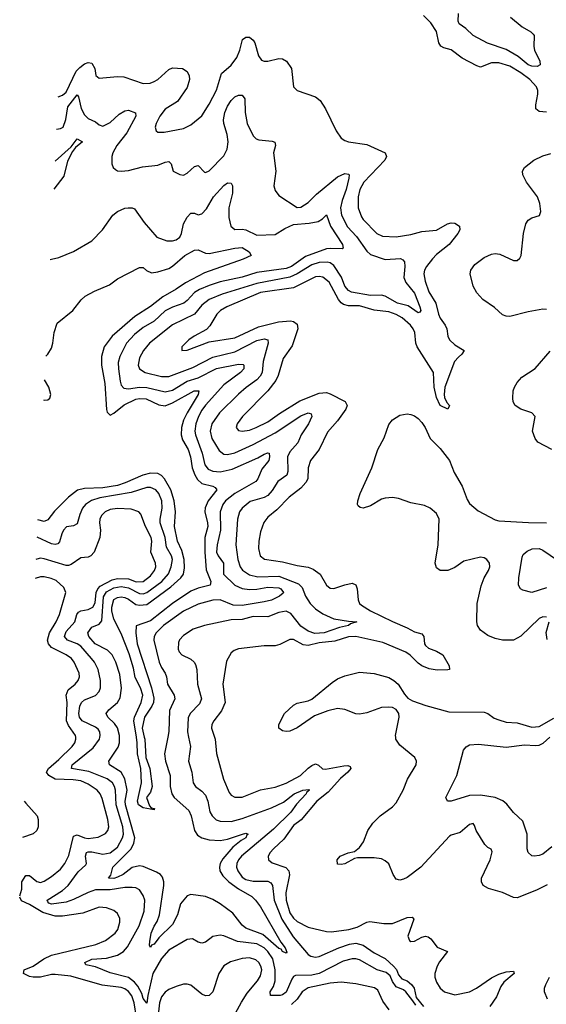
# Model space of a CAD drawing. Header units: inches. Extents: x 1843162 to 1959474, y 907081 to 1016326.
# Tile 87 of 256: x 1845596 to 1848469, y 958542 to 963917. Entities that reach past the tile are written whole.
import ezdxf

# ---------------------------------------------------------------- set-up
doc = ezdxf.new("R2010")
doc.units = ezdxf.units.IN
doc.header["$MEASUREMENT"] = 0
doc.layers.add('B8945', color=7, linetype='Continuous')
doc.layers.add('B8946', color=7, linetype='Continuous')

msp = doc.modelspace()

# ---------------------------------------------------------------- linework, layer by layer
at = {"layer": 'B8945', "color": 5}
for points, elevation in [([(1845596.7, 959134.9), (1845607.8, 959170), (1845607.2, 959210), (1845630, 959244.8), (1845650, 959245), (1845690, 959212), (1845710, 959207.5), (1845730, 959214.8), (1845770, 959239.8), (1845819.5, 959280.5), (1845841.8, 959310), (1845864.9, 959355.1), (1845890, 959459.2), (1845910, 959467.1), (1845950, 959450.5), (1845970, 959447.3), (1846024.9, 959455.1), (1846064.9, 959475.1), (1846077, 959490), (1846082.3, 959510), (1846077.6, 959550), (1846046.2, 959666.2), (1846035.2, 959690), (1846018.9, 959710), (1845970, 959744.3), (1845930, 959761.5), (1845887.5, 959767.5), (1845790, 959771.1), (1845755.4, 959790), (1845743.2, 959810), (1845753, 959830), (1845810, 959877.8), (1845882.2, 959950), (1845896.4, 959970), (1845902.6, 959990), (1845901.7, 960000)], 580), ([(1847757.1, 958537.1), (1847741.2, 958561.2), (1847702.9, 958610), (1847690, 958620.5), (1847650, 958637), (1847630, 958667), (1847617.2, 958697.2), (1847606.8, 958706.8), (1847595.9, 958715.8), (1847546.9, 958730), (1847450, 958783.9), (1847430, 958790.8), (1847410, 958790.7), (1847361.8, 958778.3), (1847229.2, 958710), (1847190, 958701.8), (1847101.5, 958698.5), (1847090, 958692.9), (1847080.4, 958679.6), (1847050, 958607.9), (1847030, 958593.2), (1847017.6, 958590), (1846963.7, 958590), (1846962.9, 958610), (1846980.7, 958639.3), (1846989.6, 958670), (1846990.8, 958729.2), (1846977, 958790), (1846950.3, 958830), (1846930, 958850.6), (1846890, 958872.6), (1846784.5, 958884.5), (1846710, 958916.5), (1846690, 958919.8), (1846650, 958912.6), (1846610, 958882), (1846590, 958875.4), (1846570, 958881.3), (1846539, 958899), (1846510, 958895.8), (1846410, 958837), (1846370, 958791.3), (1846323.4, 958710), (1846295, 958590), (1846290, 958547.3), (1846270, 958572.8), (1846261.7, 958601.7), (1846240.6, 958640.6), (1846222.3, 958662.3), (1846190, 958689), (1846090, 958713.8), (1846010, 958747), (1845957.5, 958757.5), (1845951.5, 958770), (1845990, 958788.1), (1846070, 958794.3), (1846130, 958809.6), (1846162.6, 958830), (1846184.9, 958855.1), (1846247.5, 958970), (1846276.1, 959050), (1846278.3, 959110), (1846270, 959136.3), (1846250, 959167.4), (1846230, 959177.3), (1846210, 959180.2), (1846170, 959178.7), (1846090, 959166.5), (1846010, 959167.3), (1845970, 959153), (1845890, 959113.6), (1845850, 959100.1), (1845770, 959089.3), (1845754.6, 959094.6), (1845750, 959102), (1845746.2, 959110), (1845830, 959163.8), (1845860.7, 959190), (1845915.7, 959264.3), (1845956.7, 959303.3), (1845960.2, 959310), (1845955, 959350), (1845961.1, 959370), (1845970, 959374.9), (1845990, 959374), (1846050, 959362.1), (1846090, 959367.9), (1846130, 959400.5), (1846157.8, 959450), (1846161.7, 959470), (1846158.4, 959510), (1846121.8, 959630), (1846118.1, 959710), (1846114.1, 959730), (1846103.4, 959750), (1846072.8, 959772.8), (1845973.2, 959813.2), (1845878.7, 959830), (1845882.6, 959850), (1845997.8, 959942.2), (1846031.2, 959990), (1846033.3, 960000)], 560), ([(1846403.7, 960000), (1846387.1, 959910), (1846392.5, 959870), (1846416.6, 959790), (1846417.1, 959730), (1846425.8, 959690), (1846438.6, 959670), (1846519.2, 959599.2), (1846531.3, 959571.3), (1846550.1, 959490), (1846565.8, 959465.8), (1846590, 959450.8), (1846630, 959438.9), (1846690, 959436.6), (1846730, 959443.3), (1846811.5, 959471.5), (1846830, 959475.3), (1846843.1, 959470), (1846835.1, 959464.9), (1846830.1, 959450), (1846803.8, 959436.2), (1846759.8, 959400.2), (1846704.2, 959335.8), (1846690.1, 959310), (1846685.8, 959290), (1846688.8, 959270), (1846704.1, 959244.1), (1846737.7, 959210), (1846790, 959171.7), (1846862.4, 959130), (1846883.2, 959110), (1846910, 959074.3), (1847021, 958881), (1847045.3, 958850), (1847054.3, 958825.7), (1847050, 958820.7), (1847030, 958829.8), (1847022.3, 958842.3), (1847010, 958847.1), (1846922.5, 958922.5), (1846830, 958957), (1846810, 958974.4), (1846758.8, 959038.8), (1846690.5, 959090.5), (1846650, 959114.2), (1846610, 959130.4), (1846530, 959142), (1846510, 959134.6), (1846473.6, 959090), (1846456.4, 959030), (1846430, 958977.3), (1846355.6, 958904.4), (1846330, 958869.8), (1846315.8, 958864.2), (1846310, 958852.7), (1846304.9, 958864.9), (1846305.6, 958885.6), (1846313.6, 958930), (1846330, 958969.2), (1846346.3, 958993.7), (1846358.4, 959030), (1846382.4, 959190), (1846383.4, 959210), (1846375.7, 959235.7), (1846363.8, 959250), (1846343.3, 959263.3), (1846270, 959293.7), (1846250, 959297.4), (1846210, 959289.4), (1846160.8, 959250), (1846130, 959235.9), (1846109.3, 959229.3), (1846080.9, 959230), (1846092.6, 959247.4), (1846104.2, 959290), (1846204.2, 959390), (1846219.2, 959420.8), (1846225.2, 959450), (1846173.5, 959630), (1846171.4, 959650), (1846181.9, 959710), (1846170, 959773.5), (1846150, 959809.9), (1846085.8, 959850), (1846083.1, 959870), (1846134.2, 959945.8), (1846140.1, 959970), (1846141.1, 960000)], 540), ([(1846275.7, 960000), (1846278.2, 959990), (1846283.5, 959890), (1846305.8, 959830), (1846318.4, 959730), (1846310, 959699.5), (1846288.4, 959670), (1846304.5, 959624.5), (1846314.4, 959614.4), (1846332.2, 959610), (1846330, 959604), (1846270, 959613.7), (1846245, 959630), (1846239.3, 959650), (1846261.2, 959750), (1846258, 959830), (1846239.8, 959910), (1846237.7, 959970), (1846232.8, 960000)], 520), ([(1846517.3, 960000), (1846527.4, 959950), (1846516.4, 959870), (1846535.7, 959810), (1846542.9, 959750), (1846556.1, 959730), (1846590, 959705), (1846610, 959682.7), (1846621.9, 959650), (1846633.2, 959593.2), (1846645.5, 959570), (1846668.8, 959548.8), (1846690, 959541), (1846750, 959540.1), (1846810, 959555.8), (1846970, 959613.5), (1847035.2, 959644.8), (1847094.4, 959690), (1847140.5, 959710), (1847173.7, 959713.7), (1847176.5, 959710), (1847161, 959699), (1847158.5, 959690), (1847105.9, 959634.1), (1847076, 959590), (1846981.4, 959498.6), (1846805.5, 959350), (1846789.6, 959330), (1846780.9, 959310), (1846779.8, 959290), (1846785.9, 959270), (1846810, 959236.2), (1846830, 959222.6), (1846870, 959213.7), (1846950, 959214), (1846965.7, 959205.7), (1846974.5, 959190), (1846984, 959110), (1847026, 959006), (1847088.2, 958910), (1847170, 958813.5), (1847184.3, 958804.3), (1847210, 958799.5), (1847230, 958802.2), (1847337.7, 958850), (1847394.7, 958870), (1847430, 958875.1), (1847470, 958865.4), (1847530, 958822.6), (1847590, 958792.2), (1847636.4, 958750), (1847651.2, 958731.2), (1847663.5, 958703.5), (1847681.8, 958681.8), (1847710.8, 958670.8), (1847734.3, 958650), (1847747.4, 958630), (1847759.9, 958579.9), (1847799.5, 958530)], 560), ([(1846659.3, 960000), (1846662.5, 959990), (1846670.2, 959910.2), (1846707.5, 959770), (1846738.6, 959698.6), (1846750, 959683.2), (1846770, 959672), (1846810, 959673.2), (1846910, 959712.9), (1846990, 959726.9), (1847050, 959749.6), (1847128.3, 959790), (1847170, 959830.6), (1847190, 959845.7), (1847210, 959853.8), (1847227, 959847), (1847247.5, 959827.5), (1847265, 959825), (1847363.9, 959843.9), (1847386.1, 959846.1), (1847399.3, 959839.3), (1847403.2, 959830), (1847385.7, 959810), (1847345.9, 959774.1), (1847279.2, 959700.8), (1847216.8, 959650), (1847130.9, 959549.1), (1847090, 959517.4), (1847037.4, 959442.6), (1846980.2, 959390), (1846961.8, 959370), (1846952.3, 959350), (1846954.3, 959330), (1846973.5, 959313.5), (1847047.8, 959287.8), (1847064.3, 959270), (1847068, 959248), (1847048.6, 959150), (1847049.1, 959110), (1847070, 959041.7), (1847090, 959012.8), (1847110, 958994.4), (1847170, 958963.8), (1847270, 958939), (1847297.3, 958937.3), (1847391.5, 958950), (1847436.6, 958963.4), (1847490, 958990.1), (1847506.5, 958993.5), (1847582.7, 958982.7), (1847630, 958983.6), (1847710, 959015.5), (1847738.2, 959018.2), (1847745.8, 959005.8), (1847714.3, 958914.3), (1847722, 958890), (1847730, 958884.9), (1847750, 958886.5), (1847790, 958908.4), (1847810, 958913.5), (1847824, 958910), (1847838.7, 958898.7), (1847874.5, 958854.5), (1847930.3, 958830), (1847886, 958774), (1847873.2, 958750), (1847861.3, 958710), (1847861.5, 958690), (1847870, 958662.7), (1847890.6, 958630.6), (1847912.9, 958610), (1847970, 958594.3), (1848050, 958610.7), (1848088.8, 958630), (1848170, 958687), (1848210, 958707), (1848250, 958718.8), (1848290, 958722), (1848293.8, 958710), (1848238.1, 958661.9), (1848221, 958639), (1848197, 958583), (1848161.2, 958530)], 580), ([(1848474.4, 959194.4), (1848414.8, 959165.2), (1848310, 959122.9), (1848290, 959124.7), (1848230, 959152.8), (1848153.5, 959173.5), (1848124.6, 959190), (1848115.8, 959210), (1848115.8, 959230), (1848162.3, 959330), (1848174.4, 959374.4), (1848168.4, 959388.4), (1848150, 959398.4), (1848134.5, 959414.5), (1848086.5, 959490), (1848077.8, 959517.8), (1848070, 959528.4), (1848050, 959522.7), (1847999.9, 959480.1), (1847950, 959465.5), (1847941, 959459), (1847784, 959290), (1847710, 959234.8), (1847690, 959224.6), (1847670, 959219.2), (1847650, 959224.6), (1847634.3, 959250), (1847609.3, 959309.3), (1847590, 959326), (1847570, 959335.2), (1847530, 959341.8), (1847438.4, 959341.6), (1847422, 959338), (1847370, 959308.8), (1847350, 959304.4), (1847330, 959307.7), (1847328.2, 959330), (1847344.9, 959350), (1847389, 959369), (1847423.1, 959376.9), (1847450, 959397), (1847472.1, 959427.9), (1847496, 959490), (1847522.3, 959530), (1847562.3, 959570), (1847630, 959620.4), (1847650, 959641.1), (1847688, 959710), (1847711.4, 959770), (1847758.5, 959850), (1847760.8, 959870), (1847751.6, 959890), (1847670, 959956.5), (1847648.5, 959988.5), (1847647.4, 960000)], 620), ([(1848498.7, 959401.3), (1848450, 959362.3), (1848430, 959353.4), (1848402, 959350), (1848390, 959353), (1848370, 959371.3), (1848364.9, 959390), (1848364.9, 959470), (1848341.2, 959541.2), (1848290, 959589.1), (1848253.6, 959633.6), (1848232.5, 959652.5), (1848190, 959671), (1848110, 959683.7), (1848050, 959681), (1847950, 959650.7), (1847930, 959651.3), (1847920.7, 959670), (1847980.3, 959790), (1848017.1, 959930), (1848031.8, 959948.2), (1848050, 959958.7), (1848098.3, 959961.7), (1848250, 959945.5), (1848350, 959958), (1848410, 959953.8), (1848430, 959956.5), (1848452.1, 959967.9), (1848488.9, 960000)], 640), ([(1845621.5, 959651.6), (1845630, 959640.4), (1845691.2, 959571.2), (1845697.4, 959550), (1845697.2, 959510), (1845689.7, 959490), (1845670, 959473.1), (1845611.9, 959452.3)], 620), ([(1846232.7, 958470), (1846221.4, 958550), (1846207.5, 958587.5), (1846190, 958611.5), (1846170, 958626), (1846150, 958633.2), (1846046.7, 958646.7), (1845874.9, 958694.9), (1845790, 958705.5), (1845770, 958704.6), (1845710, 958689.5), (1845670, 958689.4), (1845650, 958693.8), (1845617.8, 958710), (1845620.4, 958730), (1845669.4, 958750.6), (1845727.6, 958790), (1845769.8, 958810), (1846012, 958868), (1846063.5, 958890), (1846116.5, 958930), (1846131.2, 958950), (1846143.2, 958990), (1846142.9, 959010), (1846130, 959037.7), (1846110, 959054.4), (1846070, 959069), (1846030, 959072), (1845940.9, 959039.1), (1845830, 959022.5), (1845790, 959022.7), (1845722.6, 959042.6), (1845650, 959087.5), (1845606.7, 959106.7), (1845596.3, 959127.6)], 580), ([(1846742.3, 958437.7), (1846806, 958554), (1846836.7, 958603.3), (1846893.6, 958670), (1846910, 958697.4), (1846916.7, 958730), (1846912.6, 958750), (1846900.2, 958770), (1846884.5, 958784.5), (1846850, 958795.2), (1846810, 958791.6), (1846746.7, 958773.3), (1846710, 958751.4), (1846682.1, 958710), (1846650.7, 958609.3), (1846630, 958589.8), (1846610, 958588.7), (1846590, 958596.4), (1846530, 958646.6), (1846510, 958651.3), (1846490, 958651.3), (1846450, 958639.3), (1846410, 958622), (1846390, 958608), (1846370, 958582.7), (1846359.4, 958550), (1846348.2, 958450)], 580), ([(1847612.3, 958512.3), (1847578.2, 958558.2), (1847550, 958619), (1847531.5, 958631.5), (1847430, 958654.3), (1847350, 958662), (1847290, 958656.5), (1847170, 958631.3), (1847138, 958610), (1847110.8, 958569.2), (1847079.5, 958540.5)], 580), ([(1848474.7, 958570), (1848459.7, 958610), (1848458.8, 958630), (1848465.8, 958650), (1848486.1, 958690)], 620)]:
    msp.add_lwpolyline(points, dxfattribs=dict(at, elevation=elevation))
at = {"layer": 'B8946', "color": 5}
for points, elevation in [([(1848470, 963411.7), (1848430, 963415), (1848411.6, 963430), (1848411.1, 963451.1), (1848422.1, 963510), (1848422.5, 963530), (1848415.4, 963550), (1848379.9, 963590), (1848330, 963626.3), (1848270, 963662.9), (1848210, 963680.4), (1848170, 963681.2), (1848110, 963658), (1848090, 963663.9), (1848010, 963706), (1847950, 963751.8), (1847910, 963763.2), (1847892.9, 963772.9), (1847883, 963790), (1847870, 963852), (1847839, 963899), (1847798.8, 963938.8)], 580), ([(1848273.5, 963930), (1848337.7, 963877.7), (1848385.3, 963850), (1848397.9, 963837.9), (1848402.8, 963830), (1848400.5, 963770), (1848403.8, 963750), (1848433.9, 963690), (1848436.5, 963670), (1848419.5, 963660.5), (1848390, 963663.2), (1848370, 963670.5), (1848316.1, 963716.1), (1848250, 963753.7), (1848147.8, 963787.8), (1848070.8, 963830), (1848030, 963868.7), (1847994.5, 963894.5), (1847988.7, 963908.7), (1847989.9, 963950)], 560), ([(1845806.1, 963494.7), (1845830, 963504), (1845850, 963521.6), (1845904.9, 963635.1), (1845923.5, 963656.5), (1845950, 963675.8), (1845970, 963683.8), (1845990, 963678.5), (1846005.4, 963650), (1846011.7, 963611.7), (1846030, 963597.6), (1846130, 963607.1), (1846165.3, 963605.3), (1846270, 963568.2), (1846308.7, 963570), (1846330, 963579), (1846350, 963590.3), (1846410, 963645.3), (1846430, 963653.1), (1846484.7, 963650), (1846510, 963633), (1846521.1, 963610), (1846522.3, 963590), (1846510, 963546.3), (1846457.8, 963470), (1846390, 963428.9), (1846360.9, 963390), (1846340.7, 963350), (1846334.9, 963330), (1846340.5, 963310), (1846350, 963303.1), (1846383.6, 963303.6), (1846490, 963322.4), (1846530, 963343.2), (1846590, 963392.3), (1846630, 963455.2), (1846670, 963531.4), (1846697.1, 963622.9), (1846750, 963667.7), (1846781, 963710), (1846797.8, 963750), (1846812, 963808), (1846830, 963821.1), (1846850, 963821.1), (1846870, 963805.7), (1846879.7, 963790), (1846899.5, 963719.5), (1846916.1, 963696.1), (1846930, 963689.4), (1846950, 963690.2), (1847010, 963705.4), (1847030, 963702.8), (1847051.7, 963690), (1847078.9, 963650), (1847090.4, 963550), (1847110.3, 963530.3), (1847210, 963495.3), (1847235.6, 963475.6), (1847264.9, 963430), (1847322.4, 963310), (1847350.6, 963270), (1847370, 963256.4), (1847390.2, 963250.2), (1847490, 963235), (1847589.4, 963189.4), (1847596.5, 963170), (1847588, 963150), (1847473, 963030), (1847452, 962990), (1847443.4, 962950), (1847443.6, 962890), (1847461.2, 962841.2), (1847470, 962826.6), (1847545.2, 962750), (1847575.1, 962735.1), (1847650, 962730.7), (1847730, 962744.5), (1847790, 962760.6), (1847870, 962767.8), (1847930, 962802.3), (1847950, 962808.2), (1847970, 962806.5), (1847995.3, 962790), (1847997.6, 962770), (1847987.3, 962750), (1847939.8, 962690), (1847870, 962634.3), (1847848.3, 962611.7), (1847815.3, 962570), (1847804.7, 962550), (1847800.6, 962530), (1847808.6, 962490), (1847828.7, 962431.3), (1847866.4, 962370), (1847880.5, 962310), (1847890, 962286.8), (1847917.7, 962250), (1847926.1, 962230), (1847931.5, 962190), (1847941.1, 962170), (1847970, 962141.6), (1848021.6, 962110), (1848009.1, 962090), (1847990, 962075.3), (1847968.9, 962050), (1847916.1, 961910), (1847911.3, 961871.3), (1847913.8, 961853.8), (1847926.6, 961826.6), (1847941.3, 961810), (1847932, 961790), (1847890, 961811.3), (1847870, 961853.6), (1847858, 961910), (1847854.6, 961990), (1847765.3, 962130), (1847757.8, 962150), (1847751.1, 962210), (1847743.1, 962230), (1847727.9, 962250), (1847682.5, 962290), (1847650, 962307.5), (1847610, 962321.5), (1847530, 962331.2), (1847450, 962355.4), (1847390, 962355.6), (1847362.5, 962362.5), (1847350, 962370.6), (1847334.9, 962390), (1847283.9, 962483.9), (1847250, 962511.6), (1847230, 962515.5), (1847210, 962512.3), (1847090, 962453), (1846910, 962428.3), (1846725.4, 962350), (1846692.6, 962330), (1846672.2, 962310), (1846633.9, 962246.1), (1846614.9, 962225.1), (1846547.6, 962190), (1846519.6, 962170), (1846481.3, 962130), (1846481, 962110), (1846510, 962112), (1846630, 962157.8), (1846770, 962180.5), (1846899.9, 962240.1), (1847008.1, 962268.1), (1847072.8, 962272.8), (1847090, 962269.4), (1847110, 962254.9), (1847113.6, 962230), (1847082.8, 962137.2), (1847032.9, 962067.1), (1847006.1, 961973.9), (1846993.6, 961946.4), (1846950, 961891.2), (1846811, 961750), (1846782.8, 961710), (1846776.5, 961690), (1846790, 961674), (1846810.2, 961670.2), (1846850, 961675.9), (1846887.1, 961690), (1846950, 961721.2), (1847013.3, 961766.7), (1847123.7, 961836.3), (1847230, 961878.6), (1847270, 961881.9), (1847290, 961875.1), (1847372.4, 961832.4), (1847382, 961810), (1847375, 961790), (1847330, 961726.8), (1847275.5, 961664.5), (1847229.5, 961570), (1847183.5, 961510), (1847170.6, 961470), (1847167.3, 961410), (1847157.5, 961390), (1847130, 961359.1), (1847066.7, 961310), (1846999.1, 961240.9), (1846950, 961200.9), (1846927.8, 961172.2), (1846910, 961120.9), (1846900.5, 961070), (1846899.1, 961030), (1846907.8, 960990), (1846932.1, 960972.1), (1847030, 960957.9), (1847110, 960937.3), (1847170, 960927.4), (1847197.7, 960917.7), (1847235.5, 960890), (1847270.2, 960830.2), (1847290, 960812.9), (1847310, 960811.3), (1847370, 960832.5), (1847410, 960840.8), (1847430, 960832.4), (1847437.4, 960810), (1847442.2, 960750), (1847450.7, 960730.7), (1847460.7, 960720.7), (1847510.2, 960690), (1847630, 960630.7), (1847710, 960597), (1847750, 960574.8), (1847790, 960563.6), (1847801.6, 960550), (1847804.1, 960510), (1847810, 960500.7), (1847826.8, 960486.8), (1847870.3, 960470), (1847904.9, 960450), (1847939.5, 960390), (1847941, 960370), (1847931.8, 960368.2), (1847874, 960366), (1847830, 960373.8), (1847790.8, 960390), (1847770, 960404.5), (1847727.3, 960447.3), (1847703.3, 960463.3), (1847576.9, 960516.9), (1847430, 960550.2), (1847390, 960547), (1847315.3, 960524.7), (1847230, 960515.6), (1847170, 960499.9), (1847143.3, 960503.3), (1847090, 960532.5), (1847070, 960533.1), (1847014.9, 960505.1), (1846990, 960498.5), (1846930, 960498.5), (1846790, 960482.2), (1846765.9, 960474.1), (1846750, 960461.3), (1846725, 960415), (1846704.1, 960290), (1846717.4, 960190), (1846697, 960143), (1846655.4, 960090), (1846645.2, 960070), (1846643.2, 960050), (1846659.3, 960000)], 580), ([(1845797.6, 963318.5), (1845818, 963322), (1845832.9, 963330), (1845848.3, 963371.7), (1845858.7, 963441.3), (1845910, 963506.3), (1845916.2, 963496.2), (1845931.8, 963431.8), (1845950, 963396.6), (1845970, 963377.7), (1846010, 963359.7), (1846030, 963342.4), (1846050, 963334.7), (1846090, 963354.6), (1846139.1, 963400.9), (1846170, 963419.5), (1846190, 963422.7), (1846228.5, 963408.5), (1846230.1, 963390), (1846180.5, 963299.5), (1846126.4, 963230), (1846103.8, 963190), (1846099.2, 963170), (1846099.6, 963130), (1846106.7, 963110), (1846118.7, 963098.7), (1846130, 963092), (1846150, 963090.3), (1846190, 963094.2), (1846266.2, 963113.8), (1846350, 963123), (1846390, 963139.8), (1846410, 963143.1), (1846422.3, 963130), (1846433.4, 963090), (1846470, 963072.4), (1846490, 963068), (1846510, 963078), (1846550, 963114.4), (1846570, 963120.5), (1846605.1, 963085.1), (1846610, 963083.1), (1846630, 963092), (1846710, 963173.2), (1846728.1, 963210), (1846733.4, 963250), (1846728.1, 963290), (1846709.3, 963350), (1846707.7, 963370), (1846715.4, 963410), (1846730, 963444.2), (1846750, 963474.9), (1846770, 963495.3), (1846790, 963503.8), (1846810, 963504.9), (1846824.7, 963484.7), (1846826.2, 963410), (1846837.3, 963350), (1846870, 963282.6), (1846886.9, 963266.9), (1846901.2, 963261.2), (1846973.5, 963253.5), (1846987.5, 963247.5), (1846991.5, 963230), (1846981.6, 963190), (1846994.2, 963090), (1846982, 963010), (1846990, 962984), (1847010, 962957.1), (1847110, 962890.6), (1847130, 962894), (1847170, 962918.5), (1847216.3, 962963.7), (1847330, 963059.6), (1847370, 963077.2), (1847390, 963073.6), (1847393.2, 963070), (1847391, 963051), (1847376.6, 962990), (1847354.6, 962930), (1847345.9, 962890), (1847351.1, 962850), (1847385.2, 962785.2), (1847433.5, 962733.5), (1847490, 962652.6), (1847510, 962635.1), (1847590, 962608.1), (1847673.6, 962613.6), (1847686.4, 962606.4), (1847694.7, 962594.7), (1847697.6, 962570), (1847691.4, 962510), (1847702.8, 962482.8), (1847750, 962423.2), (1847779.1, 962350), (1847784.6, 962330), (1847779.5, 962320.5), (1847770, 962317.3), (1847715, 962355), (1847657.2, 962370), (1847590, 962408), (1847570, 962412.1), (1847510, 962412), (1847405.6, 962430), (1847390, 962438.4), (1847370, 962462.9), (1847351.7, 962511.7), (1847310, 962574.6), (1847290, 962589.1), (1847273.1, 962593.1), (1847230, 962590.5), (1847190, 962578.7), (1847110, 962528.6), (1847070, 962510.5), (1846890, 962476.4), (1846700.9, 962419.1), (1846630.6, 962389.4), (1846590, 962358.7), (1846549.4, 962310), (1846430, 962250.4), (1846303.9, 962150), (1846271.5, 962110), (1846249.5, 962070), (1846242.5, 962030), (1846250.2, 962010), (1846281.3, 961990), (1846370, 961968.7), (1846410, 961969.2), (1846541.1, 962018.9), (1846650, 962074.8), (1846770, 962104.4), (1846890, 962166.3), (1846930, 962174.4), (1846950.3, 962170), (1846951.5, 962150), (1846925.2, 962050), (1846919, 961990), (1846908.1, 961970), (1846889.5, 961950), (1846831.1, 961908.9), (1846790, 961873.4), (1846686.9, 961770), (1846644.3, 961710), (1846636.1, 961670), (1846645.1, 961630), (1846684.5, 961564.5), (1846710, 961545.3), (1846730, 961542.9), (1846770, 961551.9), (1846870, 961596.9), (1846990, 961661.8), (1847130, 961754.6), (1847170, 961771.3), (1847185.9, 961765.9), (1847189.1, 961750), (1847171.9, 961710), (1847132.1, 961650), (1847112.9, 961607.1), (1847070, 961557.8), (1847056.4, 961530), (1847058.9, 961450), (1847053, 961430), (1847003.7, 961396.3), (1846974.2, 961345.8), (1846950, 961319.6), (1846930, 961308.1), (1846853.2, 961286.8), (1846810, 961250.6), (1846794.5, 961230), (1846783.9, 961190), (1846775.8, 961050), (1846786.6, 960970), (1846799.8, 960930), (1846811.8, 960911.8), (1846850, 960886.5), (1846895.1, 960875.1), (1847010, 960878.4), (1847116.6, 960836.6), (1847136.6, 960816.6), (1847155.1, 960770), (1847180.9, 960730), (1847210, 960700.4), (1847250, 960673.9), (1847310, 960646.5), (1847390, 960632.9), (1847434.8, 960630), (1847401.1, 960618.9), (1847390.7, 960610), (1847340.9, 960599.1), (1847256.5, 960570), (1847206.6, 960566.6), (1847170, 960579.4), (1847130, 960606.2), (1847075.4, 960675.4), (1847050, 960687.6), (1847010, 960679.9), (1846950, 960656.4), (1846870, 960659.6), (1846810, 960642.3), (1846750, 960640.8), (1846604, 960610), (1846542, 960590), (1846490, 960554.4), (1846468.6, 960531.4), (1846462.7, 960517.3), (1846461.4, 960481.4), (1846466.6, 960466.6), (1846480.8, 960450), (1846530, 960425.2), (1846547.9, 960410), (1846556.2, 960396.2), (1846563.2, 960370), (1846565.8, 960290), (1846587.2, 960210), (1846577.8, 960182.2), (1846526.3, 960130), (1846515, 960105), (1846511.3, 960030), (1846517.3, 960000)], 560), ([(1845789.3, 963145), (1845876.8, 963223.2), (1845910, 963267), (1845939.5, 963250), (1845901.6, 963218.4), (1845883.5, 963196.5), (1845856.4, 963143.6), (1845837.3, 963062.7), (1845781.9, 962991.5)], 540), ([(1848470, 962334.7), (1848450, 962336.6), (1848370, 962321.2), (1848270, 962296.1), (1848250, 962297.4), (1848230, 962305.8), (1848186, 962346), (1848123.2, 962390), (1848090, 962425.2), (1848070, 962462.4), (1848053.5, 962530), (1848057.1, 962550), (1848079.5, 962580.5), (1848130, 962618.3), (1848170, 962637.1), (1848190, 962639.9), (1848216.3, 962636.3), (1848290, 962602.4), (1848310, 962602.3), (1848325, 962615), (1848332.8, 962630), (1848344.8, 962750), (1848357.1, 962802.9), (1848370, 962821.5), (1848390, 962835.4), (1848432.3, 962847.7), (1848438.4, 962870), (1848433.7, 962913.7), (1848420.5, 962950), (1848361.3, 963030), (1848341.6, 963070), (1848339.3, 963090), (1848350.4, 963110), (1848400.3, 963150), (1848450, 963173.7), (1848493.2, 963186.8)], 620), ([(1845763.4, 962606.9), (1845769, 962610), (1845810, 962619.3), (1845890, 962650.4), (1845989.5, 962710), (1846048.2, 962770), (1846104.4, 962850), (1846130, 962870.2), (1846170, 962887.4), (1846188, 962890), (1846210.3, 962890.3), (1846223.4, 962883.4), (1846275.2, 962810), (1846344, 962730), (1846398.8, 962710), (1846430, 962708.7), (1846450, 962715.5), (1846470.6, 962730), (1846479.5, 962750), (1846490, 962802.7), (1846510, 962839.3), (1846530, 962861.2), (1846550, 962859.7), (1846570, 962851.1), (1846590, 962856.3), (1846615.4, 962884.6), (1846653.2, 962950), (1846710, 963012.4), (1846730, 963027), (1846750, 963024.9), (1846758, 963010), (1846758, 962970), (1846737.7, 962890), (1846737.2, 962837.2), (1846747.6, 962790), (1846770, 962771.8), (1846810, 962774), (1846830, 962770.2), (1846890, 962741.2), (1846990, 962744.4), (1847042.5, 962777.5), (1847090, 962798.7), (1847174.8, 962805.2), (1847225, 962815), (1847248.4, 962830), (1847270, 962851.7), (1847292.3, 962790), (1847357.3, 962690), (1847360.3, 962670), (1847354.8, 962665.2), (1847290, 962668.3), (1847270, 962665.2), (1847155.4, 962624.6), (1847078.8, 962570), (1847050, 962558.8), (1846890, 962536.4), (1846810, 962511.9), (1846690, 962485.8), (1846630, 962466.5), (1846576.8, 962443.1), (1846550, 962427.9), (1846510, 962383.8), (1846491.6, 962370), (1846430, 962348.2), (1846390, 962328), (1846330, 962271.3), (1846270, 962235.6), (1846222.2, 962197.8), (1846178.3, 962150), (1846142.6, 962077.4), (1846134.3, 962045.7), (1846134.5, 962010), (1846143.7, 961943.7), (1846150, 961922.3), (1846165.3, 961905.3), (1846190, 961901.3), (1846249.6, 961910.4), (1846290, 961909.2), (1846390, 961884.7), (1846430, 961894.6), (1846510, 961943.6), (1846570, 961961.5), (1846670, 962012.9), (1846790, 962036.1), (1846814.8, 962034.8), (1846819.6, 962030), (1846818.2, 962010), (1846800.6, 961990), (1846710, 961923.6), (1846610, 961812.2), (1846590, 961784.3), (1846571.3, 961750), (1846557.4, 961710), (1846552.1, 961670), (1846555.7, 961650), (1846591.7, 961550), (1846606.1, 961486.1), (1846624, 961464), (1846650, 961451.6), (1846690.6, 961449.4), (1846756.2, 961463.8), (1846895.9, 961524.1), (1846930, 961544.3), (1846950, 961552.8), (1846957, 961550), (1846959.5, 961530), (1846955, 961510), (1846917.7, 961462.3), (1846894.5, 961410), (1846883.7, 961396.3), (1846769.4, 961330.6), (1846718.9, 961290), (1846703.6, 961270), (1846689.7, 961230), (1846692.6, 961130), (1846673.4, 961050), (1846670.5, 961010), (1846678.5, 960990), (1846707.8, 960950), (1846707.3, 960890), (1846770, 960829.6), (1846810, 960811.4), (1846850, 960805.8), (1846890, 960807.6), (1846950, 960818.5), (1847010, 960814.9), (1847020.7, 960810), (1847036.2, 960790), (1847034, 960786), (1847013.7, 960770), (1846970, 960748.4), (1846930, 960738.1), (1846810, 960719.8), (1846760.9, 960721), (1846690, 960749.5), (1846650, 960747.7), (1846570, 960725.3), (1846490, 960687.9), (1846380.4, 960610), (1846340.1, 960570), (1846329.6, 960550), (1846328.5, 960530), (1846357.6, 960410), (1846370, 960380.7), (1846390.2, 960350), (1846397.6, 960330), (1846402.2, 960290), (1846438.1, 960230), (1846442.6, 960210), (1846413.4, 960146.6), (1846409.3, 960030.7), (1846403.7, 960000)], 540), ([(1845738.2, 962080.7), (1845749.3, 962090), (1845770, 962122.8), (1845777.6, 962150), (1845783.5, 962210), (1845800.5, 962259.5), (1845886.8, 962330), (1845931.9, 962388.1), (1845952.7, 962407.3), (1846004.5, 962435.5), (1846086.3, 962470), (1846130, 962501.8), (1846250, 962563.2), (1846270, 962563.7), (1846287.8, 962547.8), (1846315.2, 962535.2), (1846350, 962539.8), (1846410, 962558.4), (1846430, 962570.9), (1846496.4, 962630), (1846550, 962658.2), (1846570, 962660.3), (1846610, 962641.5), (1846630, 962639.7), (1846770.2, 962670.2), (1846810, 962673.2), (1846848, 962650), (1846858.8, 962630), (1846816, 962610), (1846604.8, 962535.2), (1846500, 962480), (1846450, 962444.8), (1846376.4, 962403.6), (1846310, 962350.4), (1846223.8, 962296.2), (1846100.1, 962190), (1846057.5, 962130), (1846041.7, 962078.3), (1846042.3, 962030), (1846061.3, 961930), (1846069.2, 961789.2), (1846073.6, 961773.6), (1846090, 961757.6), (1846110, 961768.1), (1846166.2, 961813.8), (1846230, 961844.5), (1846250, 961849.7), (1846286.9, 961846.9), (1846355.1, 961815.1), (1846390, 961809.2), (1846430, 961825), (1846548.7, 961890), (1846574.3, 961890), (1846570.6, 961870), (1846509.1, 961770.9), (1846489.7, 961730), (1846478.2, 961690), (1846476.3, 961650), (1846484, 961624), (1846516.1, 961570), (1846528, 961530), (1846537.8, 961470), (1846551.5, 961431.5), (1846566.1, 961406), (1846590, 961384), (1846649.6, 961369.6), (1846662.5, 961362.5), (1846671.1, 961350), (1846624.4, 961290), (1846608.7, 961251.3), (1846606.9, 961230), (1846621.7, 961170), (1846622.1, 961150), (1846605.8, 961090), (1846606.6, 961010), (1846613.8, 960913.8), (1846638.1, 960850), (1846636.1, 960830), (1846570, 960813.7), (1846530, 960797.5), (1846429.4, 960730.6), (1846310, 960636.1), (1846231.4, 960608.6), (1846230.6, 960569.4), (1846237.8, 960510), (1846315.8, 960270), (1846327.5, 960212.5), (1846325.4, 960190), (1846317.5, 960170), (1846278, 960110), (1846263.5, 960050), (1846275.7, 960000)], 520), ([(1848499.3, 961570), (1848423.7, 961610), (1848407.6, 961630), (1848394, 961670), (1848408.9, 961750), (1848390.4, 961770), (1848330, 961790.2), (1848298.9, 961810), (1848289.2, 961830), (1848286.2, 961850), (1848288.2, 961890), (1848294.7, 961910), (1848310, 961936.9), (1848335, 961965), (1848407.6, 962012.4), (1848490, 962106.8)], 620), ([(1845726.7, 961841.1), (1845730, 961839.5), (1845750, 961842), (1845759.8, 961850), (1845765.3, 961870), (1845755.7, 961910), (1845731.9, 961950.4)], 520), ([(1848470, 960655.8), (1848450, 960656.3), (1848430, 960647.5), (1848330, 960551.8), (1848290, 960530.1), (1848230, 960529.4), (1848190, 960538.3), (1848150, 960555.2), (1848110, 960584.9), (1848093.6, 960610), (1848089.2, 960630), (1848092.6, 960730), (1848113.4, 960826.6), (1848130.2, 960870), (1848154.2, 960910), (1848161.3, 960930), (1848159.8, 960950), (1848145.5, 960970), (1848130, 960979.1), (1848110, 960982.5), (1848018.5, 960961.5), (1847970, 960926.1), (1847932, 960910), (1847890.2, 960910.2), (1847870, 960924.4), (1847862.8, 960950), (1847878.9, 961050), (1847884.9, 961190), (1847870, 961220.4), (1847834.9, 961250), (1847805.1, 961265.1), (1847730, 961279.6), (1847662.8, 961302.8), (1847630, 961308.2), (1847590, 961304.9), (1847570, 961298.5), (1847510, 961263.1), (1847470.5, 961250.5), (1847453, 961253), (1847442.8, 961262.8), (1847439.1, 961270), (1847441.3, 961290), (1847453.1, 961330), (1847517.7, 961470), (1847549.2, 961570), (1847585.3, 961634.7), (1847610, 961707.8), (1847630, 961732.5), (1847670, 961757.1), (1847710, 961765), (1847730, 961761.6), (1847750, 961754.4), (1847770, 961740.3), (1847790, 961718.4), (1847808.5, 961690), (1847835.4, 961630), (1847890, 961575.8), (1847940.4, 961510), (1847965.6, 961445.6), (1848009.2, 961370), (1848036.9, 961296.9), (1848050, 961276), (1848096.5, 961236.5), (1848190, 961186.1), (1848210, 961181.2), (1848371.5, 961171.5), (1848470, 961169.9)], 620), ([(1846232.8, 960000), (1846218.3, 960090), (1846222.3, 960110), (1846258.7, 960190), (1846267.4, 960230), (1846256.1, 960270), (1846226, 960326), (1846217.5, 960377.5), (1846194.3, 960454.3), (1846150, 960565.4), (1846110, 960644.4), (1846098.4, 960690), (1846098.8, 960710), (1846110, 960750.8), (1846130, 960762.3), (1846150, 960765.5), (1846170, 960762.7), (1846190, 960753.6), (1846230, 960724.8), (1846250, 960720.8), (1846290, 960724.4), (1846420.1, 960819.9), (1846474.9, 960870), (1846490.4, 960890), (1846495.3, 960924.7), (1846493.6, 960970), (1846479.9, 961019.9), (1846456.8, 961070), (1846440.8, 961150), (1846445.6, 961230), (1846439.8, 961290), (1846420.6, 961350), (1846386.6, 961410), (1846370, 961427.7), (1846350, 961438.8), (1846310, 961441.4), (1846268.8, 961431.2), (1846172.4, 961387.6), (1846130, 961374.2), (1846050, 961361), (1845950, 961358.1), (1845911.7, 961348.3), (1845862, 961310), (1845786.4, 961233.6), (1845750, 961186.3), (1845730, 961178), (1845695.2, 961185.7)], 520), ([(1846141.1, 960000), (1846141.5, 960010), (1846130, 960050.7), (1846114, 960074), (1846077, 960110), (1846067.9, 960130), (1846081.8, 960150), (1846130.4, 960189.6), (1846144.4, 960215.6), (1846151.8, 960268.2), (1846142, 960342), (1846119.9, 960410), (1846101.1, 960450), (1846075.1, 960475.1), (1846008.9, 960510), (1845972.9, 960550), (1845968.2, 960570), (1845990, 960600.7), (1846030, 960617.1), (1846044.5, 960635.5), (1846054.2, 960765.8), (1846070, 960793.6), (1846110, 960815.3), (1846150, 960821.9), (1846190, 960815), (1846250, 960784), (1846270, 960782.2), (1846290.3, 960789.7), (1846372.5, 960850), (1846408.4, 960891.6), (1846422.6, 960930), (1846429.5, 960970), (1846424.6, 960990), (1846396.7, 961036.7), (1846389.6, 961090), (1846363.1, 961170), (1846362.2, 961190), (1846374.3, 961250), (1846371.5, 961290), (1846355.6, 961330), (1846338.4, 961350), (1846310, 961363.1), (1846290, 961363.9), (1846204.1, 961335.9), (1846033.7, 961306.3), (1845988, 961292), (1845955.7, 961270), (1845938.7, 961250), (1845923.5, 961216.5), (1845910, 961165.1), (1845890, 961153.6), (1845852.4, 961147.6), (1845835.9, 961130), (1845825.9, 961110), (1845814.1, 961065.9), (1845804.4, 961055.6), (1845790, 961051.2), (1845770, 961054.8), (1845690.7, 961091.5)], 540), ([(1846033.3, 960000), (1846035.5, 960010), (1846033.6, 960030), (1846023.8, 960043.8), (1846010, 960055.3), (1845937.7, 960090), (1845922.6, 960110), (1845918.4, 960130), (1845924.8, 960170), (1845933.3, 960190), (1845950, 960204.7), (1846010, 960228.2), (1846030.3, 960249.7), (1846036.4, 960270), (1846037.3, 960310), (1846023.6, 960370), (1846004, 960410), (1845988.2, 960430), (1845930, 960497.3), (1845910, 960510.3), (1845857.1, 960530), (1845841.5, 960550), (1845850, 960576.6), (1845896.4, 960630), (1845908.8, 960670), (1845917.8, 960682.2), (1845929.5, 960690.5), (1845970, 960697.4), (1845995.3, 960710), (1846007.2, 960732.8), (1846014.3, 960790), (1846022.4, 960810), (1846035.1, 960824.9), (1846100.5, 960859.5), (1846130, 960866.3), (1846190, 960864.1), (1846232, 960848), (1846269.9, 960850.1), (1846310, 960880.1), (1846332.3, 960910), (1846338.5, 960930), (1846337.9, 960950), (1846311.3, 961010), (1846317.6, 961070), (1846314.4, 961090), (1846282, 961150), (1846256.7, 961216.7), (1846246.6, 961230), (1846204.7, 961244.7), (1846130, 961249), (1846090, 961243.1), (1846062.9, 961230), (1846043, 961210), (1846033.4, 961190), (1846031, 961170), (1846036.8, 961130), (1846033.4, 961090), (1846002.5, 961010), (1845984.9, 960990), (1845970, 960983.4), (1845930, 960979.8), (1845877.8, 960942.2), (1845862.6, 960937.4), (1845850, 960936.7), (1845730, 960973.1), (1845710, 960976.4), (1845690, 960972.5), (1845684.8, 960969.5)], 560), ([(1848470, 960815), (1848390, 960790.3), (1848341.7, 960801.7), (1848327.7, 960810), (1848317.6, 960830), (1848318.5, 960870), (1848337.2, 960982.8), (1848343.2, 960996.8), (1848364.7, 961015.3), (1848392.4, 961027.6), (1848430, 961029.8), (1848450, 961020.9), (1848530, 960967)], 640), ([(1845901.7, 960000), (1845900.8, 960010), (1845863, 960063), (1845852, 960090), (1845855.3, 960190), (1845850.3, 960230), (1845860.9, 960259.1), (1845899.4, 960290), (1845914.9, 960310), (1845921.7, 960330), (1845920.4, 960350), (1845893.1, 960410), (1845878.8, 960430), (1845849.9, 960449.9), (1845769.9, 960490), (1845753, 960510), (1845748.7, 960530), (1845759.5, 960570), (1845795.8, 960630), (1845813.1, 960670), (1845847.1, 960790), (1845836.8, 960816.8), (1845794.6, 960854.6), (1845767.1, 960867.1), (1845730, 960875.8), (1845710, 960875.4), (1845679.9, 960867.1)], 580), ([(1848473.7, 960533.7), (1848467.6, 960572.4), (1848485.3, 960630)], 620), ([(1847647.4, 960000), (1847646.4, 960010), (1847667.2, 960110), (1847665.2, 960130), (1847650, 960151.3), (1847630, 960161.3), (1847610, 960164.3), (1847570, 960161.6), (1847490, 960132.8), (1847450, 960125.2), (1847430, 960128), (1847370, 960151), (1847330, 960155.9), (1847276.5, 960143.5), (1847203.8, 960116.2), (1847110, 960050.3), (1847070, 960033.7), (1847050, 960030.4), (1847030, 960034), (1847010.8, 960050), (1847010.5, 960070), (1847040.3, 960130), (1847090, 960174.3), (1847110, 960185.1), (1847170, 960199.2), (1847190, 960208.4), (1847300.6, 960299.4), (1847330, 960318.5), (1847370, 960335.6), (1847450, 960354.9), (1847530, 960348.5), (1847610, 960326.3), (1847638.2, 960310), (1847660.3, 960290), (1847695, 960235), (1847713.6, 960213.6), (1847739.4, 960199.4), (1847812.5, 960172.5), (1847937.9, 960137.9), (1848130, 960137.3), (1848150, 960129.8), (1848184.1, 960104.1), (1848210, 960094.1), (1848250, 960082.6), (1848310, 960079.3), (1848390, 960054.8), (1848430, 960059), (1848510, 960104.2)], 620)]:
    msp.add_lwpolyline(points, dxfattribs=dict(at, elevation=elevation))

doc.saveas('drawing.dxf')
